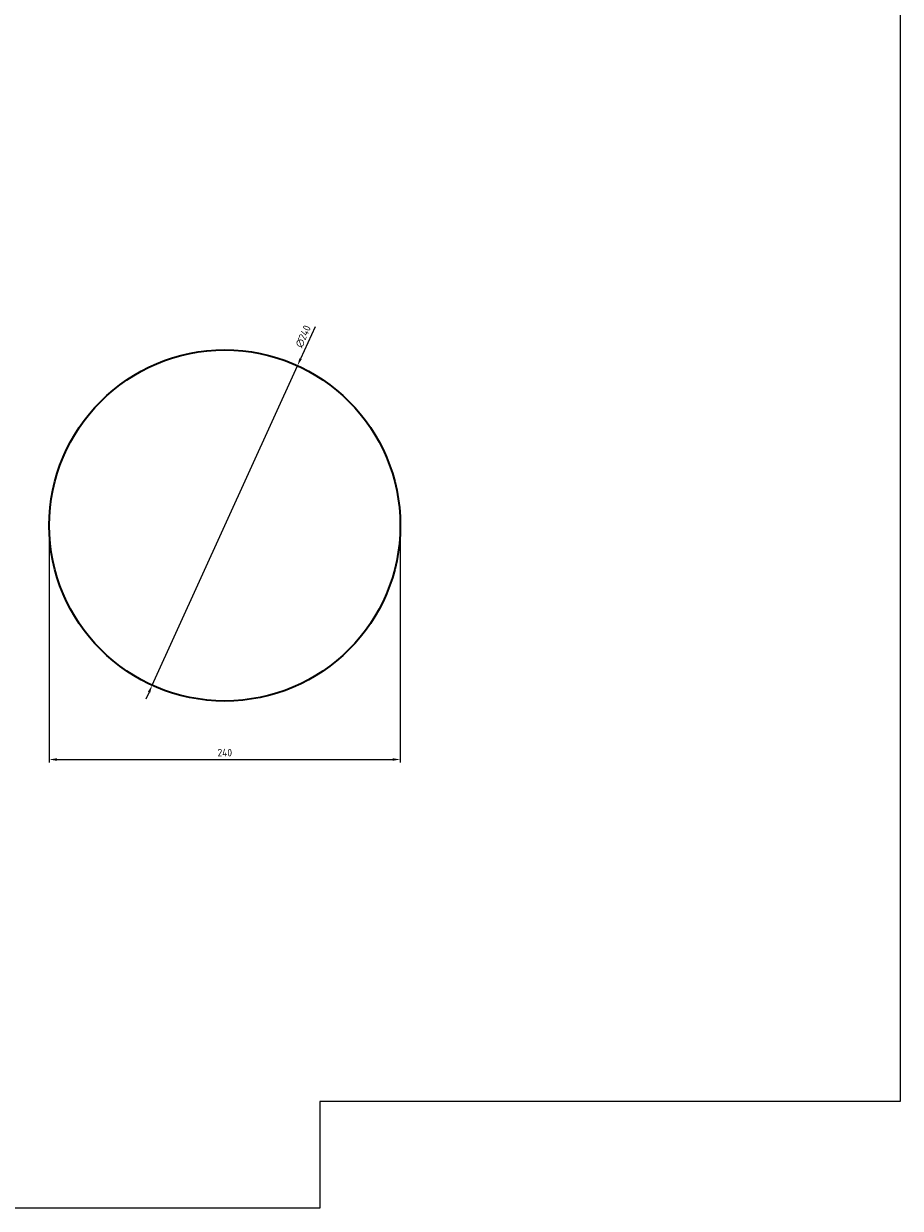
# Model space of a CAD drawing. Header units: millimetres. Extents: x -7 to 1192, y -427 to 1267.
# Tile 2 of 3: x 593 to 1192, y -427 to 383. Entities that reach past the tile are written whole.
import ezdxf

# ---------------------------------------------------------------- set-up
doc = ezdxf.new("R2010")
doc.units = ezdxf.units.MM
doc.header["$LTSCALE"] = 3
doc.layers.get('Defpoints').update_dxf_attribs({"linetype": 'CONTINUOUS'})
doc.layers.add('Dim', color=7, linetype='CONTINUOUS', lineweight=25)
doc.layers.add('lijn35', color=2, linetype='CONTINUOUS', lineweight=35)
doc.layers.add('IBZ_Viewport', color=7, linetype='CONTINUOUS', lineweight=18, plot=False)
doc.styles.add('ISO', font='isocpEnexis.shx')
doc.dimstyles.new('Essent', dxfattribs={"dimtxt": 2.5, "dimasz": 2.5, "dimexe": 1, "dimexo": 2, "dimgap": 1, "dimtad": 1, "dimtxsty": 'ISO', "dimcen": 2.5, "dimadec": 0, "dimazin": 0, "dimtfac": 1, "dimtmove": 0, "dimatfit": 3, "dimfxl": 1, "dimarcsym": 0})

# ---------------------------------------------------------------- blocks, each defined once
blk = doc.blocks.new('*D7')
at = {"layer": 'Defpoints', "color": 0, "transparency": 16777216}
for p in [(610, 40), (850, 40), (850, -120)]:
    blk.add_point(p, dxfattribs=at)
at = {"layer": 'Dim', "color": 0, "lineweight": -2, "transparency": 16777216}
for p, q in [((610, 35.82), (610, -122.09)), ((850, 35.82), (850, -122.09)), ((615.22, -120), (844.78, -120))]:
    blk.add_line(p, q, dxfattribs=at)
at = {"layer": 'Dim', "color": 0, "transparency": 16777216}
for points in [[(615.22, -119.13), (615.22, -120.87), (610, -120)], [(844.78, -119.13), (844.78, -120.87), (850, -120)]]:
    blk.add_solid(points, dxfattribs=at)
at = {"layer": 'Dim', "color": 0, "transparency": 16777216, "insert": (730, -115.3), "char_height": 5.221, "attachment_point": 5, "style": 'ISO'}
blk.add_mtext('240', dxfattribs=at)
blk = doc.blocks.new('*D8')
at = {"layer": 'Defpoints', "color": 0, "transparency": 16777216}
for p in [(779.66, 149.24), (680.34, -69.24)]:
    blk.add_point(p, dxfattribs=at)
at = {"layer": 'Dim', "color": 0, "lineweight": -2, "transparency": 16777216}
for p, q in [((791.76, 175.86), (781.82, 154)), ((680.34, -69.24), (779.66, 149.24)), ((678.18, -74), (676.02, -78.75))]:
    blk.add_line(p, q, dxfattribs=at)
at = {"layer": 'Dim', "color": 0, "transparency": 16777216}
for points in [[(781.02, 154.36), (782.61, 153.64), (779.66, 149.24)], [(677.39, -73.64), (678.98, -74.36), (680.34, -69.24)]]:
    blk.add_solid(points, dxfattribs=at)
at = {"layer": 'Dim', "color": 0, "transparency": 16777216, "insert": (783.59, 169.25), "char_height": 5.221, "attachment_point": 5, "rotation": 65.55605, "style": 'ISO'}
blk.add_mtext('∅240', dxfattribs=at)

msp = doc.modelspace()

# ---------------------------------------------------------------- linework, layer by layer
at = {"layer": 'IBZ_Viewport'}
msp.add_lwpolyline([(-6.852, -426.82), (-6.852, 1266.82), (1191.852, 1266.82), (1191.852, -353.728), (795.069, -353.728), (795.069, -426.82)], close=True, dxfattribs=at)
at = {"layer": 'lijn35'}
msp.add_circle((730, 40), 120, dxfattribs=at)

# ---------------------------------------------------------------- dimensions: what is measured, and where the dimension line sits
at = {"layer": 'Dim'}
dim = msp.add_diameter_dim_2p(p1=(680.344, -69.244), p2=(779.656, 149.244), dimstyle='Essent', override={"dimscale": 2.088336}, dxfattribs=at)
dim.commit()
dim.dimension.update_dxf_attribs({"geometry": '*D8', "text_midpoint": (787.867, 167.307)})
dim = msp.add_linear_dim(base=(850, -120), p1=(610, 40), p2=(850, 40), dimstyle='Essent', override={"dimscale": 2.088336}, dxfattribs=at)
dim.commit()
dim.dimension.update_dxf_attribs({"geometry": '*D7', "text_midpoint": (730, -115.301)})

doc.saveas('drawing.dxf')
